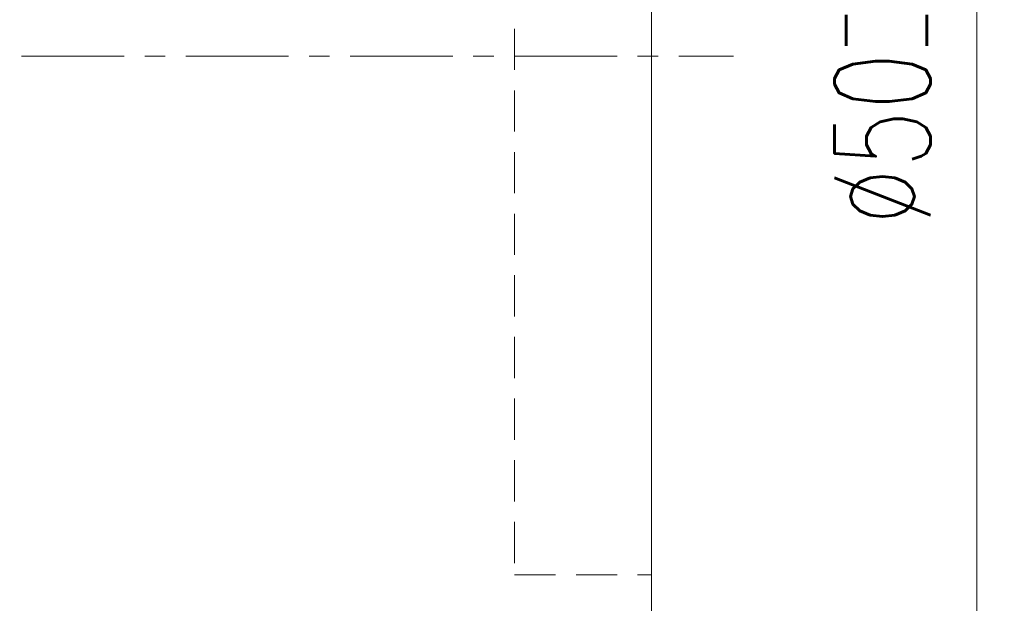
# Model space of a CAD drawing. Extents: x 37 to 231, y 57 to 181.
# Tile 27 of 51: x 195 to 231, y 94 to 116. Entities that reach past the tile are written whole.
import ezdxf

# ---------------------------------------------------------------- set-up
doc = ezdxf.new("R2010")
doc.units = 0
doc.header["$LTSCALE"] = 3
doc.header["$MEASUREMENT"] = 0
doc.linetypes.add('CENTER', pattern=[2, 1.25, -0.25, 0.25, -0.25])
doc.linetypes.add('DASHED', pattern=[0.75, 0.5, -0.25])
for name, color, linetype in [('CL', 1, 'CENTER'), ('DIM', 4, 'Continuous'), ('HID', 2, 'DASHED'), ('OUT', 3, 'Continuous')]:
    doc.layers.add(name, color=color, linetype=linetype)
doc.styles.add('DIM-7', font='SIMPLEX.shx', dxfattribs={"width": 0.7, "bigfont": 'chineset.shx'})
doc.dimstyles.new('CNS', dxfattribs={"dimtxt": 3.5, "dimasz": 2.5, "dimexe": 1, "dimexo": 1.5, "dimgap": 0.09, "dimtad": 0, "dimdsep": 46, "dimtxsty": 'DIM-7', "dimcen": 0.09, "dimclrd": 1, "dimclre": 1, "dimclrt": 4, "dimadec": 0, "dimazin": 0, "dimtfac": 1, "dimtix": 1, "dimtmove": 2, "dimatfit": 3, "dimfxl": 1, "dimtvp": 0.971429, "dimtolj": 1, "dimarcsym": 0})

# ---------------------------------------------------------------- blocks, each defined once
blk = doc.blocks.new('*D8')
at = {"layer": 'DEFPOINTS', "color": 0, "linetype": 'Continuous', "lineweight": 0, "transparency": 16777216}
for p in [(217.056, 139.186), (230.445, 139.186), (217.056, 89.186)]:
    blk.add_point(p, dxfattribs=at)
at = {"layer": 'DIM', "color": 4, "linetype": 'Continuous', "lineweight": 0, "transparency": 16777216}
for p, q in [((218.556, 139.186), (231.445, 139.186)), ((230.445, 91.686), (230.445, 136.686)), ((218.556, 89.186), (231.445, 89.186))]:
    blk.add_line(p, q, dxfattribs=at)
for points in [[(230.028, 136.686), (230.861, 136.686), (230.445, 139.186)], [(230.028, 91.686), (230.861, 91.686), (230.445, 89.186)]]:
    blk.add_solid(points, dxfattribs=at)
at = {"layer": 'DIM', "color": 4, "linetype": 'Continuous', "lineweight": 0, "transparency": 16777216, "insert": (226.995, 114.186), "char_height": 3.5, "attachment_point": 5, "rotation": 90, "style": 'DIM-7'}
blk.add_mtext('\\A1;%%C50{\\H2.100000;\\S-0.01^ -0.03;}', dxfattribs=at)

msp = doc.modelspace()

# ---------------------------------------------------------------- linework, layer by layer
at = {"layer": 'CL', "color": 7, "lineweight": 0}
msp.add_line((171.556, 114.186), (221.556, 114.186), dxfattribs=at)
at = {"layer": 'HID', "color": 7, "lineweight": 0}
for p, q in [((213.556, 133.186), (213.556, 95.256)), ((213.556, 95.256), (218.556, 95.256))]:
    msp.add_line(p, q, dxfattribs=at)
at = {"layer": 'OUT', "color": 7, "linetype": 'Continuous', "lineweight": 0}
msp.add_line((218.556, 90.686), (218.556, 137.686), dxfattribs=at)

# ---------------------------------------------------------------- dimensions: what is measured, and where the dimension line sits
at = {"layer": 'DIM', "color": 7, "linetype": 'Continuous', "lineweight": 0}
dim = msp.add_linear_dim(base=(230.445, 139.186), p1=(217.056, 89.186), p2=(217.056, 139.186), angle=90, text='%%C<>', dimstyle='CNS', override={"dimgap": 1, "dimtad": 1, "dimdsep": 0, "dimclrd": 4, "dimclre": 4, "dimtol": 1, "dimlim": 0, "dimtp": -0.01, "dimtm": 0.03, "dimtfac": 0.6, "dimtmove": 0, "dimlwd": 0, "dimlwe": 0}, dxfattribs=at)
dim.commit()
dim.dimension.update_dxf_attribs({"geometry": '*D8', "text_midpoint": (226.995, 114.186)})

doc.saveas('drawing.dxf')
